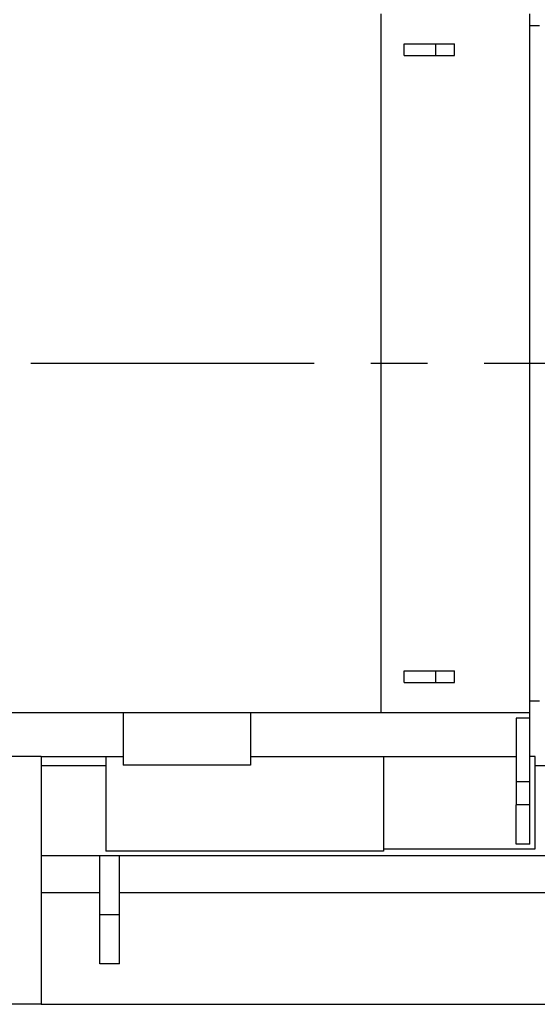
# Model space of a CAD drawing. Header units: millimetres. Extents: x 0 to 1189, y 0 to 841.
# Tile 68 of 172: x 698 to 743, y 239 to 324. Entities that reach past the tile are written whole.
import ezdxf
from ezdxf.enums import TextEntityAlignment as Align

# ---------------------------------------------------------------- set-up
doc = ezdxf.new("R2010")
doc.units = ezdxf.units.MM
doc.header["$LTSCALE"] = 65.395
doc.linetypes.add('CENTER', pattern=[0.6, 0.375, -0.075, 0.075, -0.075])
doc.layers.get('0').update_dxf_attribs({"linetype": 'CONTINUOUS'})
for name, color, linetype in [('8M32E_GENSET_GENERATOR_ABL1724', 7, 'CONTINUOUS'), ('8M32E_GENSET_GENERATOR_T1_PBL1725', 7, 'CONTINUOUS'), ('8M32E_GENSET_GRUNDRAHMEN_ABL1726', 7, 'CONTINUOUS'), ('8M32E_GENSET_GRUNDRAHMEN_T1_PBL1727', 7, 'CONTINUOUS'), ('8M32E_GENSET_SCHUTZHAUBE_ABL1856', 7, 'CONTINUOUS'), ('8M32E_GENSET_SCHUTZHAUBE_T1_PBL1857', 7, 'CONTINUOUS'), ('oben_15_VBL1723', 7, 'CONTINUOUS')]:
    doc.layers.add(name, color=color, linetype=linetype)
doc.styles.get("Standard").update_dxf_attribs({"font": 'txt', "width": 0.6})
doc.dimstyles.new('DIMSTYLE_4', dxfattribs={"dimtxt": 3.5, "dimasz": 3.5, "dimexe": 1.8, "dimexo": 0, "dimgap": 0.875, "dimtad": 1, "dimdec": 0, "dimlfac": 25, "dimdsep": 46, "dimtxsty": 'Standard', "dimblk": '_FILLED', "dimblk1": '_FILLED', "dimblk2": '_FILLED', "dimcen": 0.09, "dimadec": 0, "dimazin": 0, "dimtp": 2, "dimtm": 2, "dimtfac": 1, "dimtdec": 0, "dimtofl": 0, "dimtmove": 0, "dimatfit": 3, "dimldrblk": '_FILLED', "dimfxl": 1, "dimtolj": 1, "dimarcsym": 0})

# ---------------------------------------------------------------- blocks, each defined once
blk = doc.blocks.new('_FILLED')
at = {"color": 0, "linetype": 'ByBlock'}
blk.add_solid([(0, 0), (-1, 0.167), (-1, -0.167)], dxfattribs=at)
blk = doc.blocks.new('*D15')
at = {"color": 2, "linetype": 'Continuous'}
for p, q in [((625.179, 298.937), (625.179, 365.017)), ((1060.23, 300.061), (1060.23, 365.017)), ((625.179, 363.217), (842.705, 363.217)), ((1060.23, 363.217), (842.705, 363.217))]:
    blk.add_line(p, q, dxfattribs=at)
at = {"color": 2, "linetype": 'Continuous', "xscale": 3.5, "yscale": 3.5, "zscale": 3.5, "rotation": 180}
blk.add_blockref('_FILLED', (625.179, 363.217), dxfattribs=at)
at = {"color": 2, "linetype": 'Continuous', "xscale": 3.5, "yscale": 3.5, "zscale": 3.5}
blk.add_blockref('_FILLED', (1060.23, 363.217), dxfattribs=at)
at = {"color": 2, "linetype": 'Continuous', "width": 0.647619}
blk.add_text('10876', height=3.5, dxfattribs=at).set_placement((842.705, 364.092), align=Align.CENTER)
blk = doc.blocks.new('*D20')
at = {"color": 2, "linetype": 'Continuous'}
for p, q in [((706.699, 346.077), (1080.914, 346.077)), ((1079.114, 346.077), (1079.114, 292.387)), ((1079.114, 238.697), (1079.114, 292.387)), ((699.939, 238.697), (1080.914, 238.697))]:
    blk.add_line(p, q, dxfattribs=at)
at = {"color": 2, "linetype": 'Continuous', "xscale": 3.5, "yscale": 3.5, "zscale": 3.5}
for p, rotation in [((1079.114, 346.077), 90), ((1079.114, 238.697), 270)]:
    blk.add_blockref('_FILLED', p, dxfattribs=dict(at, rotation=rotation))
at = {"color": 2, "linetype": 'Continuous', "width": 0.690476}
blk.add_text('2684', height=3.5, rotation=90, dxfattribs=at).set_placement((1078.239, 292.387), align=Align.CENTER)
blk = doc.blocks.new('8M32E_GENSET_GENERATOR_T1_PBL1725', base_point=(691.019, 287.417))
at = {"layer": '8M32E_GENSET_GENERATOR_T1_PBL1725', "color": 7, "linetype": 'Continuous'}
for p, q in [((729.362, 263.937), (729.362, 324.337)), ((742.219, 263.937), (742.219, 324.337)), ((742.219, 323.337), (743.059, 323.337)), ((731.328, 320.737), (731.328, 321.737)), ((731.328, 321.737), (735.682, 321.737)), ((735.682, 320.737), (735.682, 321.737)), ((731.328, 320.737), (735.682, 320.737)), ((731.328, 266.537), (731.328, 267.537)), ((731.328, 267.537), (735.682, 267.537)), ((735.682, 266.537), (735.682, 267.537)), ((731.328, 266.537), (735.682, 266.537)), ((742.219, 264.937), (743.059, 264.937)), ((643.939, 263.937), (742.219, 263.937)), ((707.039, 263.937), (707.039, 259.377)), ((718.039, 263.937), (718.039, 259.377)), ((742.219, 255.937), (742.219, 263.937)), ((741.019, 263.437), (741.019, 255.937)), ((742.219, 263.437), (741.019, 263.437)), ((699.939, 260.137), (655.939, 260.137)), ((699.939, 260.137), (699.939, 238.697)), ((699.939, 260.137), (707.039, 260.137)), ((705.539, 260.137), (705.539, 251.937)), ((718.039, 260.137), (741.019, 260.137)), ((729.539, 260.137), (729.539, 251.937)), ((742.659, 260.137), (742.219, 260.137)), ((742.659, 252.137), (742.659, 260.137)), ((718.039, 259.377), (707.039, 259.377)), ((741.019, 252.537), (741.019, 255.937)), ((742.219, 255.937), (741.019, 255.937)), ((742.219, 252.537), (742.219, 255.937)), ((729.539, 252.137), (742.659, 252.137)), ((742.219, 252.537), (741.019, 252.537)), ((729.539, 251.937), (705.539, 251.937)), ((699.939, 238.697), (655.939, 238.697))]:
    blk.add_line(p, q, dxfattribs=at)
at = {"layer": '8M32E_GENSET_GENERATOR_T1_PBL1725', "color": 9, "linetype": 'Continuous'}
for p, q in [((734.082, 320.737), (734.082, 321.737)), ((734.082, 266.537), (734.082, 267.537)), ((742.219, 257.937), (741.019, 257.937))]:
    blk.add_line(p, q, dxfattribs=at)
blk = doc.blocks.new('8M32E_GENSET_GENERATOR_ABL1724', base_point=(691.019, 287.417))
at = {"layer": '8M32E_GENSET_GENERATOR_T1_PBL1725'}
blk.add_blockref('8M32E_GENSET_GENERATOR_T1_PBL1725', (691.019, 287.417), dxfattribs=at)
blk = doc.blocks.new('8M32E_GENSET_GRUNDRAHMEN_T1_PBL1727', base_point=(813.219, 294.137))
at = {"layer": '8M32E_GENSET_GRUNDRAHMEN_T1_PBL1727', "color": 7, "linetype": 'Continuous'}
for p, q in [((699.939, 259.337), (705.539, 259.337)), ((742.659, 259.337), (767.339, 259.337)), ((981.279, 251.537), (699.939, 251.537)), ((705.019, 242.197), (705.019, 251.537)), ((706.699, 242.197), (706.699, 251.537)), ((705.019, 248.337), (699.939, 248.337)), ((994.699, 248.337), (706.699, 248.337)), ((706.699, 242.197), (705.019, 242.197))]:
    blk.add_line(p, q, dxfattribs=at)
at = {"layer": '8M32E_GENSET_GRUNDRAHMEN_T1_PBL1727', "color": 9, "linetype": 'Continuous'}
blk.add_line((705.019, 246.477), (706.699, 246.477), dxfattribs=at)
blk = doc.blocks.new('8M32E_GENSET_GRUNDRAHMEN_ABL1726', base_point=(813.219, 294.137))
at = {"layer": '8M32E_GENSET_GRUNDRAHMEN_T1_PBL1727'}
blk.add_blockref('8M32E_GENSET_GRUNDRAHMEN_T1_PBL1727', (813.219, 294.137), dxfattribs=at)
blk = doc.blocks.new('8M32E_GENSET_SCHUTZHAUBE_T1_PBL1857', base_point=(816.827, 294.137))
at = {"layer": '8M32E_GENSET_SCHUTZHAUBE_T1_PBL1857', "color": 2, "linetype": 'CENTER'}
blk.add_line((620.555, 294.137), (1013.099, 294.137), dxfattribs=at)
blk = doc.blocks.new('8M32E_GENSET_SCHUTZHAUBE_ABL1856', base_point=(816.827, 294.137))
at = {"layer": '8M32E_GENSET_SCHUTZHAUBE_T1_PBL1857'}
blk.add_blockref('8M32E_GENSET_SCHUTZHAUBE_T1_PBL1857', (816.827, 294.137), dxfattribs=at)
blk = doc.blocks.new('OBEN_15_VBL1723', base_point=(841.392, 294.137))
at = {"layer": '8M32E_GENSET_GENERATOR_ABL1724'}
blk.add_blockref('8M32E_GENSET_GENERATOR_ABL1724', (691.019, 287.417), dxfattribs=at)
at = {"layer": '8M32E_GENSET_GRUNDRAHMEN_ABL1726'}
blk.add_blockref('8M32E_GENSET_GRUNDRAHMEN_ABL1726', (813.219, 294.137), dxfattribs=at)
at = {"layer": '8M32E_GENSET_SCHUTZHAUBE_ABL1856'}
blk.add_blockref('8M32E_GENSET_SCHUTZHAUBE_ABL1856', (816.827, 294.137), dxfattribs=at)

msp = doc.modelspace()

# ---------------------------------------------------------------- block references
at = {"layer": 'oben_15_VBL1723'}
msp.add_blockref('OBEN_15_VBL1723', (841.3924, 294.13694), dxfattribs=at)

# ---------------------------------------------------------------- dimensions: what is measured, and where the dimension line sits
at = {"color": 2, "linetype": 'Continuous'}
dim = msp.add_linear_dim(base=(1060.23025, 363.21732), p1=(625.17927, 298.93694), p2=(1060.23025, 300.06144), dimstyle='DIMSTYLE_4', dxfattribs=at)
dim.commit()
dim.dimension.update_dxf_attribs({"geometry": '*D15', "text_midpoint": (842.37141, 363.21732), "dimtype": 160})
dim = msp.add_linear_dim(base=(1079.1142, 346.07654), p1=(699.93927, 238.69694), p2=(706.69927, 346.07654), angle=90, dimstyle='DIMSTYLE_4', dxfattribs=at)
dim.commit()
dim.dimension.update_dxf_attribs({"geometry": '*D20', "text_midpoint": (1079.1142, 292.0534), "dimtype": 160})

doc.saveas('drawing.dxf')
